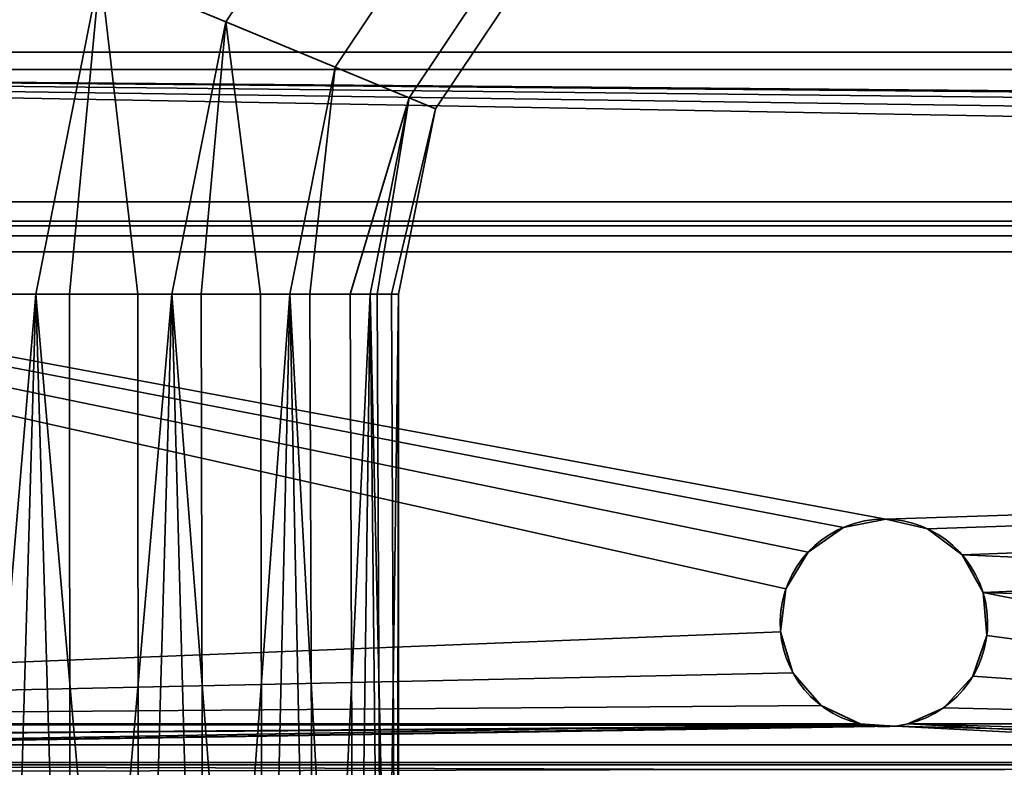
# Model space of a CAD drawing. Header units: millimetres. Extents: x -523 to 5173, y -130 to 66.
# Tile 255 of 256: x -277 to -249, y 19 to 41. Entities that reach past the tile are written whole.
import ezdxf

# ---------------------------------------------------------------- set-up
doc = ezdxf.new("R2010")
doc.units = ezdxf.units.MM
doc.layers.add('151', color=7, linetype='Continuous', true_color=0xffffff)

# ---------------------------------------------------------------- blocks, each defined once
blk = doc.blocks.new('UG_SURFACE_009')
at = {"layer": '151', "color": 252, "linetype": 'Continuous', "lineweight": 35}
for points in [[(-522.5, 40, 2207), (522.5, 40, 2207), (372.5, 40, 2057), (-372.5, 40, 2057)], [(522.5, -46, 2207), (522.5, 40, 2207), (-522.5, 40, 2207), (-522.5, -46, 2207)], [(-372.5, -46, 2057), (-372.5, 40, 2057), (372.5, 40, 2057), (372.5, -46, 2057)]]:
    blk.add_3dface(points, dxfattribs=at)
blk = doc.blocks.new('UG_SURFACE_041')
at = {"layer": '151', "color": 252, "linetype": 'Continuous', "lineweight": 35}
for points in [[(329, 45.876, 1.673), (-329, 45.876, 1.673), (-329, 35.667, 8.559), (329, 35.667, 8.559)], [(329, 45.316, 0.844), (329, 35.108, 7.73), (-329, 35.108, 7.73), (-329, 45.316, 0.844)], [(-329, 34.978, 8.887), (329, 34.978, 8.887), (329, 35.667, 8.559), (-329, 35.667, 8.559)], [(-329, 35.108, 7.73), (329, 35.108, 7.73), (329, 34.686, 7.931), (-329, 34.686, 7.931)], [(-329, 34.224, 9), (329, 34.224, 9), (329, 34.978, 8.887), (-329, 34.978, 8.887)], [(-329, 34.686, 7.931), (329, 34.686, 7.931), (329, 34.224, 8), (-329, 34.224, 8)], [(329, 34.224, 9), (-329, 34.224, 9), (-329, 7.5, 9), (329, 7.5, 9)], [(329, 34.224, 8), (329, 7.5, 8), (-329, 7.5, 8), (-329, 34.224, 8)]]:
    blk.add_3dface(points, dxfattribs=at)
blk = doc.blocks.new('UG_SURFACE_043')
at = {"layer": '151', "color": 252, "linetype": 'Continuous', "lineweight": 35}
for points in [[(-23, 34, -4.6), (-322, 39.5, -4.6), (-251.948, 26.5, -4.6)], [(-322, 39.5, -4.6), (-253.17, 26.262, -4.6), (-251.948, 26.5, -4.6)], [(-322, 39.5, -4.6), (-254.835, 24.482, -4.6), (-254.191, 25.549, -4.6)], [(-254.191, 25.549, -4.6), (-253.17, 26.262, -4.6), (-322, 39.5, -4.6)], [(-254.989, 23.246, -4.6), (-254.835, 24.482, -4.6), (-322, 39.5, -4.6), (-322, 20.58, -4.6)], [(-322, 39.5, -4.6), (-20.927, 36.853, -4.6), (-19.686, 36.984, -4.6)], [(-322, 39.5, -4.6), (-23, 34, -4.6), (-22.741, 35.22, -4.6)], [(-19.686, 36.984, -4.6), (322, 39.5, -4.6), (-322, 39.5, -4.6)], [(-22.741, 35.22, -4.6), (-22.007, 36.229, -4.6), (-322, 39.5, -4.6)], [(-22.007, 36.229, -4.6), (-20.927, 36.853, -4.6), (-322, 39.5, -4.6)], [(322, 39.5, -6.1), (-322, 39.5, -6.1), (-322, 39.5, -4.6), (322, 39.5, -4.6)], [(-251.948, 26.5, -6.1), (-322, 39.5, -6.1), (-23, 34, -6.1)], [(-322, 39.5, -6.1), (-253.17, 26.262, -6.1), (-254.191, 25.549, -6.1)], [(-322, 20.58, -6.1), (-322, 39.5, -6.1), (-254.835, 24.482, -6.1), (-254.989, 23.246, -6.1)], [(-251.948, 26.5, -6.1), (-253.17, 26.262, -6.1), (-322, 39.5, -6.1)], [(-322, 39.5, -6.1), (322, 39.5, -6.1), (-19.686, 36.984, -6.1)], [(-254.191, 25.549, -6.1), (-254.835, 24.482, -6.1), (-322, 39.5, -6.1)], [(-322, 39.5, -6.1), (-20.927, 36.853, -6.1), (-22.007, 36.229, -6.1)], [(-22.007, 36.229, -6.1), (-22.741, 35.22, -6.1), (-322, 39.5, -6.1)], [(-22.741, 35.22, -6.1), (-23, 34, -6.1), (-322, 39.5, -6.1)], [(-19.686, 36.984, -6.1), (-20.927, 36.853, -6.1), (-322, 39.5, -6.1)], [(-251.948, 26.5, -4.6), (-250.734, 26.22, -4.6), (-23, 34, -4.6)], [(-23, 34, -6.1), (-250.734, 26.22, -6.1), (-251.948, 26.5, -6.1)], [(-250.734, 26.22, -4.6), (-249.738, 25.471, -4.6), (-23, 34, -4.6)], [(-23, 34, -6.1), (-249.738, 25.471, -6.1), (-250.734, 26.22, -6.1)], [(-138, 20.58, -4.6), (-23, 34, -4.6), (-249.738, 25.471, -4.6)], [(-249.133, 24.383, -6.1), (-249.738, 25.471, -6.1), (-23, 34, -6.1)], [(-249.133, 24.383, -6.1), (-23, 34, -6.1), (-138, 20.58, -6.1)], [(-251.948, 26.5, -6.1), (-251.948, 26.5, -4.6), (-253.17, 26.262, -4.6), (-253.17, 26.262, -6.1)], [(-250.734, 26.22, -6.1), (-250.734, 26.22, -4.6), (-251.948, 26.5, -4.6), (-251.948, 26.5, -6.1)], [(-253.17, 26.262, -6.1), (-253.17, 26.262, -4.6), (-254.191, 25.549, -4.6), (-254.191, 25.549, -6.1)], [(-249.738, 25.471, -6.1), (-249.738, 25.471, -4.6), (-250.734, 26.22, -4.6), (-250.734, 26.22, -6.1)], [(-254.191, 25.549, -6.1), (-254.191, 25.549, -4.6), (-254.835, 24.482, -4.6), (-254.835, 24.482, -6.1)], [(-249.738, 25.471, -4.6), (-249.133, 24.383, -4.6), (-230, 20.58, -4.6), (-138, 20.58, -4.6)], [(-249.133, 24.383, -6.1), (-249.133, 24.383, -4.6), (-249.738, 25.471, -4.6), (-249.738, 25.471, -6.1)], [(-254.835, 24.482, -6.1), (-254.835, 24.482, -4.6), (-254.989, 23.246, -4.6), (-254.989, 23.246, -6.1)], [(-249.133, 24.383, -4.6), (-249.021, 23.142, -4.6), (-230, 20.58, -4.6)], [(-138, 20.58, -6.1), (-230, 20.58, -6.1), (-249.021, 23.142, -6.1), (-249.133, 24.383, -6.1)], [(-249.021, 23.142, -6.1), (-249.021, 23.142, -4.6), (-249.133, 24.383, -4.6), (-249.133, 24.383, -6.1)], [(-322, 20.58, -4.6), (-254.629, 22.054, -4.6), (-254.989, 23.246, -4.6)], [(-254.989, 23.246, -6.1), (-254.629, 22.054, -6.1), (-322, 20.58, -6.1)], [(-254.989, 23.246, -6.1), (-254.989, 23.246, -4.6), (-254.629, 22.054, -4.6), (-254.629, 22.054, -6.1)], [(-230, 20.58, -4.6), (-249.021, 23.142, -4.6), (-249.423, 21.963, -4.6)], [(-249.423, 21.963, -6.1), (-249.021, 23.142, -6.1), (-230, 20.58, -6.1)], [(-249.423, 21.963, -6.1), (-249.423, 21.963, -4.6), (-249.021, 23.142, -4.6), (-249.021, 23.142, -6.1)], [(-253.815, 21.111, -4.6), (-254.629, 22.054, -4.6), (-322, 20.58, -4.6)], [(-254.629, 22.054, -6.1), (-253.815, 21.111, -6.1), (-322, 20.58, -6.1)], [(-254.629, 22.054, -6.1), (-254.629, 22.054, -4.6), (-253.815, 21.111, -4.6), (-253.815, 21.111, -6.1)], [(-230, 20.58, -4.6), (-249.423, 21.963, -4.6), (-250.27, 21.049, -4.6)], [(-250.27, 21.049, -6.1), (-249.423, 21.963, -6.1), (-230, 20.58, -6.1)], [(-250.27, 21.049, -6.1), (-250.27, 21.049, -4.6), (-249.423, 21.963, -4.6), (-249.423, 21.963, -6.1)], [(-322, 20.58, -4.6), (-252.688, 20.58, -4.6), (-253.815, 21.111, -4.6)], [(-253.815, 21.111, -6.1), (-252.688, 20.58, -6.1), (-322, 20.58, -6.1)], [(-253.815, 21.111, -6.1), (-253.815, 21.111, -4.6), (-252.688, 20.58, -4.6), (-252.688, 20.58, -6.1)], [(-250.27, 21.049, -4.6), (-251.312, 20.58, -4.6), (-230, 20.58, -4.6)], [(-230, 20.58, -6.1), (-251.312, 20.58, -6.1), (-250.27, 21.049, -6.1)], [(-251.312, 20.58, -4.6), (-250.27, 21.049, -4.6), (-250.27, 21.049, -6.1), (-251.312, 20.58, -6.1)], [(-322, 19.395, -5.863), (-322, 20.58, -6.1), (-252.688, 20.58, -6.1)], [(-252.688, 20.58, -6.1), (-251.998, 20.54, -6.1), (-322, 19.395, -5.863)], [(-251.998, 20.54, -4.599), (-322, 20.58, -4.6), (-322, 19.975, -4.48)], [(-251.998, 20.54, -4.599), (-252.688, 20.58, -4.6), (-322, 20.58, -4.6)], [(-251.998, 20.54, -6.1), (-251.657, 20.52, -6.099), (-322, 19.395, -5.863)], [(-322, 19.975, -4.48), (-251.657, 20.52, -4.599), (-251.998, 20.54, -4.599)], [(-251.657, 20.52, -6.099), (-230, 19.395, -5.863), (-322, 19.395, -5.863)], [(-322, 19.975, -4.48), (-230, 19.975, -4.48), (-251.657, 20.52, -4.599)], [(-251.998, 20.54, -6.1), (-252.688, 20.58, -6.1), (-252.688, 20.58, -4.6)], [(-252.688, 20.58, -4.6), (-251.998, 20.54, -4.599), (-251.998, 20.54, -6.1)], [(-251.657, 20.52, -6.099), (-251.998, 20.54, -6.1), (-251.998, 20.54, -4.599)], [(-251.998, 20.54, -4.599), (-251.657, 20.52, -4.599), (-251.657, 20.52, -6.099)], [(-251.657, 20.52, -6.099), (-251.657, 20.52, -4.599), (-251.312, 20.58, -4.6)], [(-251.312, 20.58, -4.6), (-251.312, 20.58, -6.1), (-251.657, 20.52, -6.099)], [(-230, 19.395, -5.863), (-251.657, 20.52, -6.099), (-251.312, 20.58, -6.1)], [(-251.312, 20.58, -4.6), (-251.657, 20.52, -4.599), (-230, 19.975, -4.48)], [(-251.312, 20.58, -6.1), (-230, 20.58, -6.1), (-230, 19.395, -5.863)], [(-230, 19.975, -4.48), (-230, 20.58, -4.6), (-251.312, 20.58, -4.6)], [(-322, 19.463, -4.137), (-230, 19.463, -4.137), (-230, 19.975, -4.48), (-322, 19.975, -4.48)], [(-230, 19.463, -4.137), (-322, 19.463, -4.137), (-255.5, 19.262, -3.891), (-248.5, 19.262, -3.891)], [(-255.5, 19.262, -3.891), (-322, 19.463, -4.137), (-322, 19.12, -3.625)], [(-322, 19.395, -5.863), (-230, 19.395, -5.863), (-230, 18.392, -5.188), (-322, 18.392, -5.188)]]:
    blk.add_3dface(points, dxfattribs=at)
blk = doc.blocks.new('UG_SURFACE_057')
at = {"layer": '151', "color": 252, "linetype": 'Continuous', "lineweight": 35}
for points in [[(-331.5, 7.25, 2016.5), (331.5, 7.25, 2016.5), (331.5, 46.92, 2016.5), (-331.5, 46.92, 2016.5)], [(-330, 7.25, 2015), (-330, 46.92, 2015), (330, 46.92, 2015), (330, 7.25, 2015)]]:
    blk.add_3dface(points, dxfattribs=at)
blk = doc.blocks.new('UG_SURFACE_068')
at = {"layer": '151', "color": 252, "linetype": 'Continuous', "lineweight": 35}
for points in [[(-331.5, 7.25, 2016.5), (331.5, 7.25, 2016.5), (331.5, 46.92, 2016.5), (-331.5, 46.92, 2016.5)], [(-330, 7.25, 2015), (-330, 46.92, 2015), (330, 46.92, 2015), (330, 7.25, 2015)]]:
    blk.add_3dface(points, dxfattribs=at)
blk = doc.blocks.new('UG_SURFACE_085')
at = {"layer": '151', "color": 252, "linetype": 'Continuous', "lineweight": 35}
for points in [[(-266.576, 47.541, 1095.915), (-271.034, 40.87, 1095.915), (-274.663, 42.373, 1095.502), (-269.354, 50.319, 1095.502)], [(-269.354, 50.319, 1114.398), (-274.663, 42.373, 1114.398), (-271.034, 40.87, 1113.985), (-266.576, 47.541, 1113.985)], [(-264.157, 45.122, 1097.89), (-267.873, 39.56, 1097.89), (-271.034, 40.87, 1095.915), (-266.576, 47.541, 1095.915)], [(-266.576, 47.541, 1113.985), (-271.034, 40.87, 1113.985), (-267.873, 39.56, 1112.01), (-264.157, 45.122, 1112.01)], [(-262.515, 43.48, 1101.086), (-265.728, 38.672, 1101.086), (-267.873, 39.56, 1097.89), (-264.157, 45.122, 1097.89)], [(-264.157, 45.122, 1112.01), (-267.873, 39.56, 1112.01), (-265.728, 38.672, 1108.814), (-262.515, 43.48, 1108.814)], [(-278.134, 43.811, 1096.723), (-274.663, 42.373, 1095.502), (-276.528, 33, 1095.502), (-279.351, 33, 1096.419)], [(-277.462, 33, 1114.094), (-276.528, 33, 1114.398), (-274.663, 42.373, 1114.398), (-278.134, 43.811, 1113.177)], [(-261.934, 42.899, 1104.95), (-264.969, 38.358, 1104.95), (-265.728, 38.672, 1101.086), (-262.515, 43.48, 1101.086)], [(-262.515, 43.48, 1108.814), (-265.728, 38.672, 1108.814), (-264.969, 38.358, 1104.95), (-261.934, 42.899, 1104.95)], [(-274.663, 42.373, 1114.398), (-276.528, 33, 1114.398), (-273.576, 33, 1114.088)], [(-275.551, 33, 1095.605), (-276.528, 33, 1095.502), (-274.663, 42.373, 1095.502)], [(-274.663, 42.373, 1095.502), (-271.034, 40.87, 1095.915), (-272.599, 33, 1095.915), (-275.551, 33, 1095.605)], [(-273.576, 33, 1114.088), (-272.599, 33, 1113.985), (-271.034, 40.87, 1113.985), (-274.663, 42.373, 1114.398)], [(-271.034, 40.87, 1113.985), (-272.599, 33, 1113.985), (-270.028, 33, 1112.501)], [(-271.748, 33, 1096.406), (-272.599, 33, 1095.915), (-271.034, 40.87, 1095.915)], [(-271.034, 40.87, 1095.915), (-267.873, 39.56, 1097.89), (-269.178, 33, 1097.89), (-271.748, 33, 1096.406)], [(-270.028, 33, 1112.501), (-269.178, 33, 1112.01), (-267.873, 39.56, 1112.01), (-271.034, 40.87, 1113.985)], [(-265.728, 38.672, 1108.814), (-267.873, 39.56, 1112.01), (-269.178, 33, 1112.01), (-267.433, 33, 1109.609)], [(-268.601, 33, 1098.685), (-269.178, 33, 1097.89), (-267.873, 39.56, 1097.89)], [(-267.873, 39.56, 1097.89), (-265.728, 38.672, 1101.086), (-266.856, 33, 1101.086), (-268.601, 33, 1098.685)], [(-267.433, 33, 1109.609), (-266.856, 33, 1108.814), (-265.728, 38.672, 1108.814)], [(-264.969, 38.358, 1104.95), (-265.728, 38.672, 1108.814), (-266.856, 33, 1108.814), (-266.239, 33, 1105.911)], [(-266.652, 33, 1102.047), (-266.856, 33, 1101.086), (-265.728, 38.672, 1101.086)], [(-265.728, 38.672, 1101.086), (-264.969, 38.358, 1104.95), (-266.035, 33, 1104.95), (-266.652, 33, 1102.047)], [(-266.239, 33, 1105.911), (-266.035, 33, 1104.95), (-264.969, 38.358, 1104.95)], [(-279.399, -1, 1096.271), (-279.351, 33, 1096.419), (-276.528, 33, 1095.502)], [(-276.528, 33, 1095.502), (-275.535, -1, 1095.45), (-279.399, -1, 1096.271)], [(-276.528, 33, 1114.398), (-277.51, -1, 1114.242), (-273.559, -1, 1114.242)], [(-276.528, 33, 1114.398), (-277.462, 33, 1114.094), (-277.51, -1, 1114.242)], [(-273.559, -1, 1114.242), (-273.576, 33, 1114.088), (-276.528, 33, 1114.398)], [(-276.528, 33, 1095.502), (-275.551, 33, 1095.605), (-275.535, -1, 1095.45)], [(-275.535, -1, 1095.45), (-275.551, 33, 1095.605), (-272.599, 33, 1095.915)], [(-272.599, 33, 1095.915), (-271.671, -1, 1096.271), (-275.535, -1, 1095.45)], [(-272.599, 33, 1113.985), (-273.576, 33, 1114.088), (-273.559, -1, 1114.242)], [(-272.599, 33, 1113.985), (-273.559, -1, 1114.242), (-269.951, -1, 1112.636)], [(-269.951, -1, 1112.636), (-270.028, 33, 1112.501), (-272.599, 33, 1113.985)], [(-272.599, 33, 1095.915), (-271.748, 33, 1096.406), (-271.671, -1, 1096.271)], [(-271.671, -1, 1096.271), (-271.748, 33, 1096.406), (-269.178, 33, 1097.89)], [(-269.178, 33, 1097.89), (-268.475, -1, 1098.593), (-271.671, -1, 1096.271)], [(-269.178, 33, 1112.01), (-270.028, 33, 1112.501), (-269.951, -1, 1112.636)], [(-269.178, 33, 1112.01), (-269.951, -1, 1112.636), (-267.307, -1, 1109.7)], [(-267.307, -1, 1109.7), (-267.433, 33, 1109.609), (-269.178, 33, 1112.01)], [(-269.178, 33, 1097.89), (-268.601, 33, 1098.685), (-268.475, -1, 1098.593)], [(-268.475, -1, 1098.593), (-268.601, 33, 1098.685), (-266.856, 33, 1101.086)], [(-266.856, 33, 1101.086), (-266.5, -1, 1102.014), (-268.475, -1, 1098.593)], [(-266.856, 33, 1108.814), (-267.433, 33, 1109.609), (-267.307, -1, 1109.7)], [(-266.856, 33, 1108.814), (-267.307, -1, 1109.7), (-266.087, -1, 1105.943)], [(-266.087, -1, 1105.943), (-266.239, 33, 1105.911), (-266.856, 33, 1108.814)], [(-266.856, 33, 1101.086), (-266.652, 33, 1102.047), (-266.5, -1, 1102.014)], [(-266.5, -1, 1102.014), (-266.652, 33, 1102.047), (-266.035, 33, 1104.95)], [(-266.035, 33, 1104.95), (-266.035, -1, 1104.95), (-266.5, -1, 1102.014)], [(-266.035, 33, 1104.95), (-266.239, 33, 1105.911), (-266.087, -1, 1105.943)], [(-266.087, -1, 1105.943), (-266.035, -1, 1104.95), (-266.035, 33, 1104.95)]]:
    blk.add_3dface(points, dxfattribs=at)

msp = doc.modelspace()

# ---------------------------------------------------------------- linework, layer by layer
at = {"layer": '151', "color": 253, "linetype": 'Continuous', "lineweight": -3}
for p, q in [((-522.5, 40, 2207), (522.5, 40, 2207)), ((372.5, 40, 2057), (-372.5, 40, 2057)), ((-322, 39.5, -6.1), (322, 39.5, -6.1)), ((-322, 39.5, -4.6), (322, 39.5, -4.6)), ((329, 35.667, 8.559), (-329, 35.667, 8.559)), ((329, 35.108, 7.73), (-329, 35.108, 7.73)), ((329, 34.224, 8), (-329, 34.224, 8)), ((329, 34.224, 9), (-329, 34.224, 9)), ((-322, 20.58, -6.1), (-252.688, 20.58, -6.1)), ((-322, 20.58, -4.6), (-252.688, 20.58, -4.6)), ((-252.688, 20.58, -4.6), (-252.688, 20.58, -6.1)), ((-251.312, 20.58, -6.1), (-251.312, 20.58, -4.6)), ((-251.312, 20.58, -6.1), (251.312, 20.58, -6.1)), ((-251.312, 20.58, -4.6), (251.312, 20.58, -4.6))]:
    msp.add_line(p, q, dxfattribs=at)
at = {"layer": '151', "color": 253, "linetype": 'Continuous', "lineweight": -3, "extrusion": (0, -1, 0)}
msp.add_circle((-275.535, 1104.95, -33), 9.5, dxfattribs=at)
at = {"layer": '151', "color": 253, "linetype": 'Continuous', "lineweight": -3, "extrusion": (0, 0, -1)}
msp.add_arc((252, 23.5, 4.6), 3, 283.2615, 256.7385, dxfattribs=at)
at = {"layer": '151', "color": 253, "linetype": 'Continuous', "lineweight": -3}
msp.add_arc((-252, 23.5, -6.1), 3, 283.2615, 256.7385, dxfattribs=at)
for points in [[(-252.688, 20.58, -6.1), (-252.237, 20.476, -6.1), (-251.763, 20.475, -6.1), (-251.312, 20.58, -6.1)], [(-252.688, 20.58, -4.6), (-252.237, 20.476, -4.6), (-251.763, 20.474, -4.6), (-251.312, 20.58, -4.6)]]:
    msp.add_open_spline(points, degree=3, dxfattribs=at)

# ---------------------------------------------------------------- block references
for name in ['UG_SURFACE_085', 'UG_SURFACE_057', 'UG_SURFACE_068', 'UG_SURFACE_041', 'UG_SURFACE_009', 'UG_SURFACE_043']:
    msp.add_blockref(name, (0, 0), dxfattribs=at)

doc.saveas('drawing.dxf')
